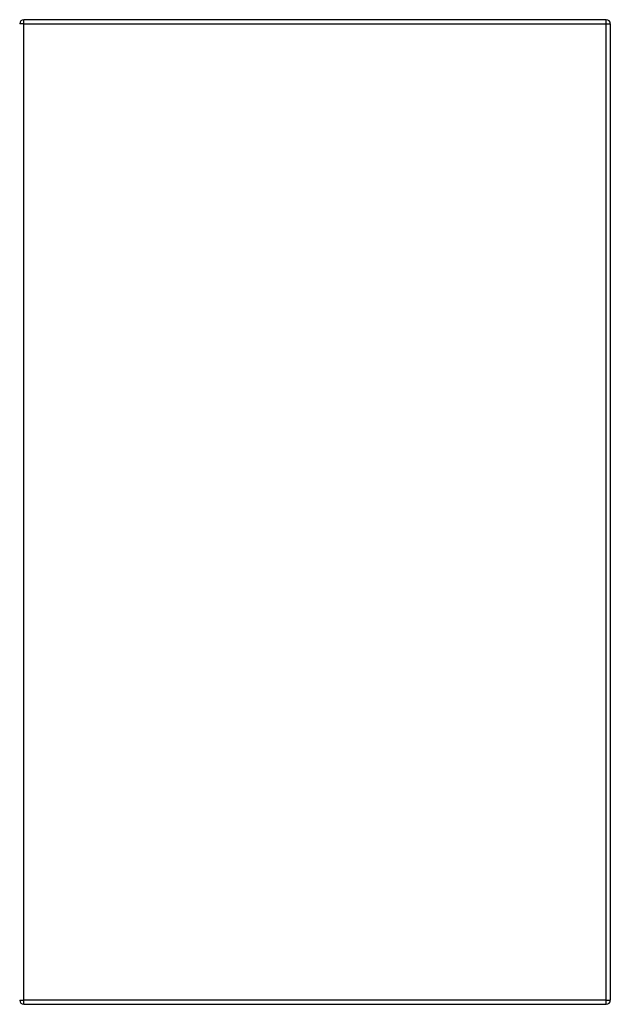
# Model space of a CAD drawing. Header units: inches. Extents: x 9 to 126, y 7 to 90.
# Tile 39 of 56: x 91 to 103, y 39 to 59. Entities that reach past the tile are written whole.
import ezdxf

# ---------------------------------------------------------------- set-up
doc = ezdxf.new("R2010")
doc.units = ezdxf.units.IN
doc.header["$MEASUREMENT"] = 0
doc.layers.add('Visible Edges(ANSI)', color=7, linetype='Continuous', lineweight=25)
doc.layers.add('Visible Tangent Edges(ANSI)', color=7, linetype='Continuous', lineweight=25)

msp = doc.modelspace()

# ---------------------------------------------------------------- linework, layer by layer
at = {"layer": 'Visible Edges(ANSI)'}
for p, q in [((102.546, 59.097), (90.714, 59.097)), ((102.63, 59.013), (102.63, 39.181)), ((90.714, 39.097), (102.546, 39.097))]:
    msp.add_line(p, q, dxfattribs=at)
for centre, start, end in [((90.714, 59.013), 90, 180), ((102.546, 59.013), 0, 90), ((90.714, 39.181), 180, 270), ((102.546, 39.181), 270, 0)]:
    msp.add_arc(centre, 0.084, start, end, dxfattribs=at)
at = {"layer": 'Visible Tangent Edges(ANSI)'}
for p, q in [((90.714, 59.013), (90.63, 59.013)), ((90.714, 59.013), (90.714, 59.097)), ((90.714, 39.181), (90.714, 59.013)), ((90.714, 59.013), (102.546, 59.013)), ((102.546, 59.013), (102.546, 59.097)), ((102.546, 59.013), (102.63, 59.013)), ((102.546, 39.181), (102.546, 59.013)), ((90.63, 39.181), (90.714, 39.181)), ((90.714, 39.097), (90.714, 39.181)), ((102.546, 39.181), (90.714, 39.181)), ((102.546, 39.097), (102.546, 39.181)), ((102.546, 39.181), (102.63, 39.181))]:
    msp.add_line(p, q, dxfattribs=at)

doc.saveas('drawing.dxf')
